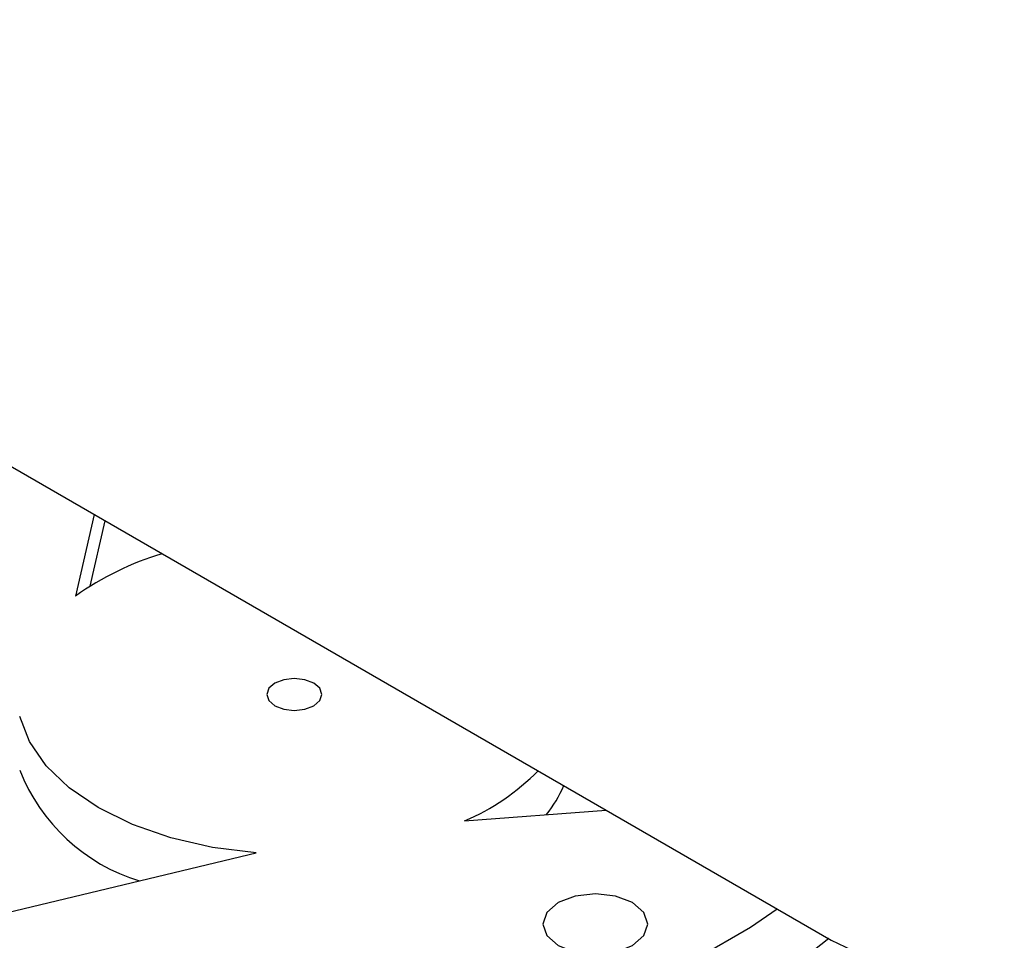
# Model space of a CAD drawing. Header units: millimetres. Extents: x 16 to 503, y 3 to 290.
# Tile 69 of 172: x 103.21 to 106.09, y 118.87 to 121.57. Entities that reach past the tile are written whole.
import ezdxf

# ---------------------------------------------------------------- set-up
doc = ezdxf.new("R2010")
doc.units = ezdxf.units.MM

msp = doc.modelspace()

# ---------------------------------------------------------------- linework, layer by layer
at = {"color": 7, "linetype": 'Continuous', "lineweight": 25}
for p, q in [((100.923, 121.5676), (105.5884, 118.8743)), ((103.4307, 120.1199), (103.3762, 119.8809)), ((103.4624, 120.1016), (103.4186, 119.9098)), ((104.515, 119.2234), (104.9292, 119.2548)), ((103.152, 118.949), (103.9054, 119.1291))]:
    msp.add_line(p, q, dxfattribs=at)
at = {"color": 7, "linetype": 'Continuous', "lineweight": 25, "flags": 128}
for points in [[(103.9596, 119.6261), (103.9421, 119.611), (103.936, 119.5932), (103.9421, 119.5753), (103.9596, 119.5602), (103.9858, 119.5501), (104.0167, 119.5465), (104.0476, 119.5501), (104.0738, 119.5602), (104.0913, 119.5753), (104.0975, 119.5932), (104.0913, 119.611), (104.0738, 119.6261), (104.0476, 119.6362), (104.0167, 119.6398), (103.9858, 119.6362), (103.9596, 119.6261)], [(103.9054, 119.1291), (103.7772, 119.1455), (103.6553, 119.1737), (103.5429, 119.2128), (103.4428, 119.2619), (103.3578, 119.3197), (103.2901, 119.3846), (103.2413, 119.455), (103.2128, 119.529)], [(105.5812, 118.8785), (105.5108, 118.8231), (105.3588, 118.7241), (105.1872, 118.6364), (104.9986, 118.5612), (104.7956, 118.4997), (104.5813, 118.4528), (104.3588, 118.4212), (104.1312, 118.4052), (103.902, 118.4052), (103.6745, 118.4212), (103.4519, 118.4528), (103.2376, 118.4998), (103.0347, 118.5613), (102.8461, 118.6364), (102.6745, 118.7242), (102.5225, 118.8232), (102.3923, 118.9321), (102.2858, 119.0493), (102.2046, 119.173), (102.1497, 119.3015), (102.1221, 119.4328), (102.1186, 119.4978)], [(105.5884, 118.8743), (105.7112, 118.8158), (105.8303, 118.7839), (105.942, 118.7796), (106.0429, 118.803), (106.1301, 118.8533), (106.2008, 118.9291), (106.2529, 119.028), (106.2848, 119.1471), (106.2955, 119.2826)], [(104.789, 118.984), (104.7557, 118.9552), (104.744, 118.9212), (104.7557, 118.8872), (104.789, 118.8584), (104.8389, 118.8391), (104.8978, 118.8324), (104.9567, 118.8391), (105.0066, 118.8584), (105.04, 118.8872), (105.0517, 118.9212), (105.04, 118.9552), (105.0066, 118.984), (104.9567, 119.0032), (104.8978, 119.01), (104.839, 119.0032), (104.789, 118.984)], [(105.1972, 118.822), (105.3524, 118.9116), (105.4299, 118.9658)]]:
    msp.add_lwpolyline(points, dxfattribs=at)
at = {"color": 7, "linetype": 'Continuous', "lineweight": 25}
for centre, radius, start, end in [((103.8803, 119.1722), 0.8696, 106.7381, 125.4243), ((103.7231, 119.5717), 0.548, 201.3844, 253.0922), ((104.2597, 119.8296), 0.6578, 292.8378, 315.6534), ((104.4702, 119.4694), 0.3647, 321.3434, 336.8804)]:
    msp.add_arc(centre, radius, start, end, dxfattribs=at)

doc.saveas('drawing.dxf')
